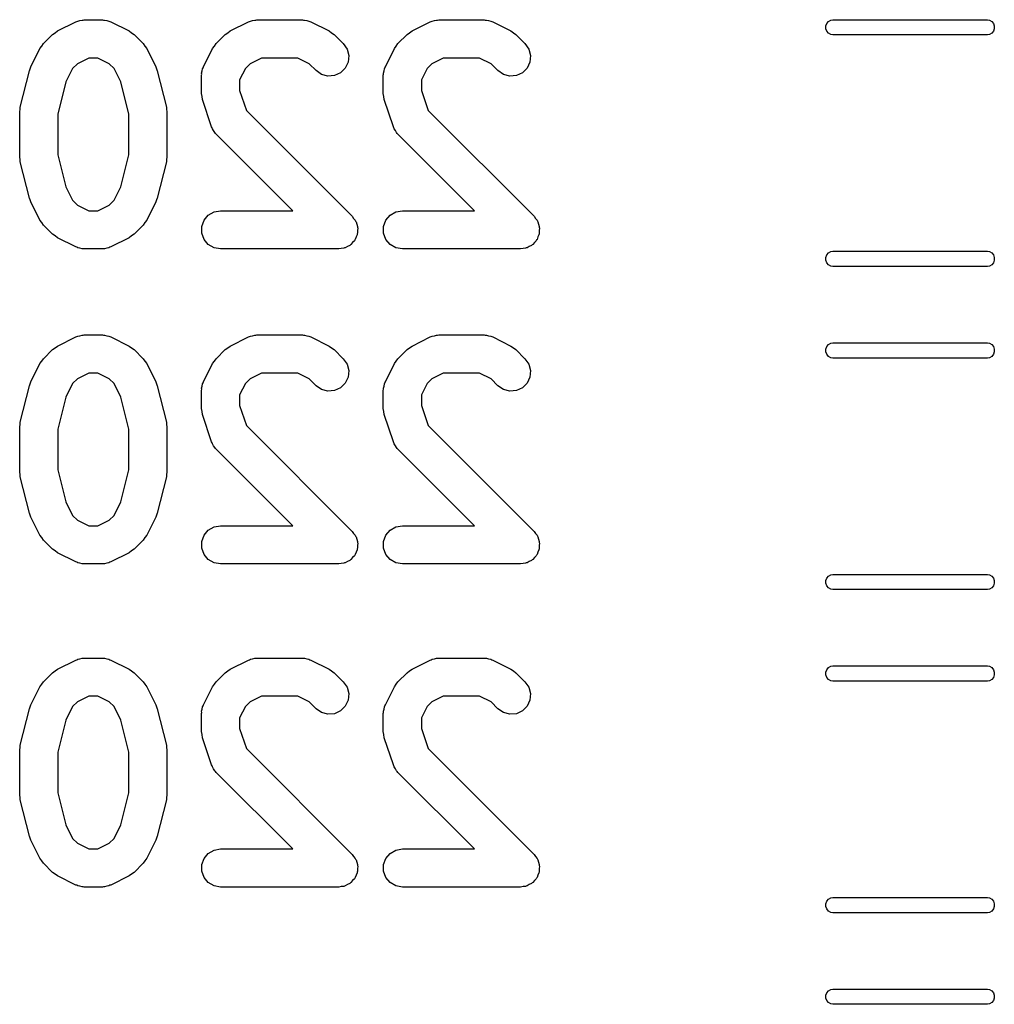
# Model space of a CAD drawing. Extents: x 81 to 161, y -172 to -32.
# Tile 26 of 32: x 128 to 135, y -91 to -83. Entities that reach past the tile are written whole.
import ezdxf

# ---------------------------------------------------------------- set-up
doc = ezdxf.new("R2010")
doc.units = 0
doc.header["$MEASUREMENT"] = 0
doc.layers.add('BLACK', color=7, linetype='CONTINUOUS')

msp = doc.modelspace()

# ---------------------------------------------------------------- linework, layer by layer
at = {"layer": 'BLACK', "linetype": 'CONTINUOUS'}
for p, q in [((127.99, -83.0628), (128.133, -82.9914)), ((128.133, -82.9914), (128.141, -82.9889)), ((128.141, -82.9889), (128.149, -82.9846)), ((128.149, -82.9846), (128.166, -82.9816)), ((128.166, -82.9816), (128.183, -82.9766)), ((128.183, -82.9766), (128.191, -82.9771)), ((128.191, -82.9771), (128.2, -82.9756)), ((128.2, -82.9756), (128.343, -82.9756)), ((128.343, -82.9756), (128.351, -82.9771)), ((128.351, -82.9771), (128.36, -82.9766)), ((128.36, -82.9766), (128.377, -82.9816)), ((128.377, -82.9816), (128.394, -82.9846)), ((128.394, -82.9846), (128.402, -82.9889)), ((128.402, -82.9889), (128.41, -82.9914)), ((128.41, -82.9914), (128.553, -83.0628)), ((129.347, -83.0628), (129.49, -82.9914)), ((129.49, -82.9914), (129.498, -82.9889)), ((129.498, -82.9889), (129.506, -82.9846)), ((129.506, -82.9846), (129.523, -82.9816)), ((129.523, -82.9816), (129.54, -82.9766)), ((129.54, -82.9766), (129.549, -82.9771)), ((129.549, -82.9771), (129.557, -82.9756)), ((129.557, -82.9756), (129.914, -82.9756)), ((129.914, -82.9756), (129.923, -82.9771)), ((129.923, -82.9771), (129.931, -82.9766)), ((129.931, -82.9766), (129.948, -82.9816)), ((129.948, -82.9816), (129.966, -82.9846)), ((129.966, -82.9846), (129.973, -82.9889)), ((129.973, -82.9889), (129.981, -82.9914)), ((129.981, -82.9914), (130.124, -83.0628)), ((130.776, -83.0628), (130.919, -82.9914)), ((130.919, -82.9914), (130.927, -82.9889)), ((130.927, -82.9889), (130.934, -82.9846)), ((130.934, -82.9846), (130.952, -82.9816)), ((130.952, -82.9816), (130.969, -82.9766)), ((130.969, -82.9766), (130.977, -82.9771)), ((130.977, -82.9771), (130.986, -82.9756)), ((130.986, -82.9756), (131.343, -82.9756)), ((131.343, -82.9756), (131.351, -82.9771)), ((131.351, -82.9771), (131.36, -82.9766)), ((131.36, -82.9766), (131.377, -82.9816)), ((131.377, -82.9816), (131.394, -82.9846)), ((131.394, -82.9846), (131.402, -82.9889)), ((131.402, -82.9889), (131.41, -82.9914)), ((131.41, -82.9914), (131.553, -83.0628)), ((134.027, -83.0234), (134.035, -83.0035)), ((134.027, -83.0446), (134.027, -83.0234)), ((134.035, -83.0645), (134.027, -83.0446)), ((134.035, -83.0035), (134.048, -82.9873)), ((134.048, -82.9873), (134.066, -82.9768)), ((134.066, -82.9768), (134.082, -82.974)), ((134.082, -82.974), (135.297, -82.974)), ((135.297, -82.974), (135.312, -82.9768)), ((135.312, -82.9768), (135.331, -82.9873)), ((135.331, -82.9873), (135.344, -83.0035)), ((135.344, -83.0035), (135.351, -83.0234)), ((135.351, -83.0446), (135.344, -83.0645)), ((135.351, -83.0234), (135.351, -83.0446)), ((127.88, -83.1624), (127.951, -83.0909)), ((127.951, -83.0909), (127.971, -83.0772)), ((127.971, -83.0772), (127.99, -83.0628)), ((128.553, -83.0628), (128.572, -83.0771)), ((128.572, -83.0771), (128.592, -83.0909)), ((128.592, -83.0909), (128.663, -83.1624)), ((129.237, -83.1624), (129.308, -83.0909)), ((129.308, -83.0909), (129.328, -83.0772)), ((129.328, -83.0772), (129.347, -83.0628)), ((130.124, -83.0628), (130.144, -83.0771)), ((130.144, -83.0771), (130.163, -83.0909)), ((130.163, -83.0909), (130.235, -83.1624)), ((130.665, -83.1624), (130.737, -83.0909)), ((130.737, -83.0909), (130.756, -83.0771)), ((130.756, -83.0771), (130.776, -83.0628)), ((131.553, -83.0628), (131.572, -83.0771)), ((131.572, -83.0771), (131.592, -83.0909)), ((131.592, -83.0909), (131.663, -83.1624)), ((134.048, -83.0807), (134.035, -83.0645)), ((134.066, -83.0913), (134.048, -83.0807)), ((134.082, -83.094), (134.066, -83.0913)), ((135.297, -83.094), (134.082, -83.094)), ((135.312, -83.0913), (135.297, -83.094)), ((135.331, -83.0807), (135.312, -83.0913)), ((135.344, -83.0645), (135.331, -83.0807)), ((127.78, -83.3442), (127.852, -83.2013)), ((127.852, -83.2013), (127.866, -83.1821)), ((127.866, -83.1821), (127.88, -83.1624)), ((128.663, -83.1624), (128.677, -83.182)), ((128.677, -83.182), (128.691, -83.2013)), ((128.691, -83.2013), (128.763, -83.3442)), ((129.137, -83.3442), (129.209, -83.2013)), ((129.209, -83.2013), (129.223, -83.1821)), ((129.223, -83.1821), (129.237, -83.1624)), ((130.235, -83.1624), (130.265, -83.205)), ((130.566, -83.3442), (130.637, -83.2013)), ((130.637, -83.2013), (130.652, -83.182)), ((130.652, -83.182), (130.665, -83.1624)), ((131.663, -83.1624), (131.693, -83.205)), ((128.235, -83.2756), (128.146, -83.3203)), ((128.307, -83.2756), (128.235, -83.2756)), ((128.397, -83.3203), (128.307, -83.2756)), ((129.593, -83.2756), (129.503, -83.3203)), ((129.879, -83.2756), (129.593, -83.2756)), ((129.968, -83.3203), (129.879, -83.2756)), ((130.265, -83.205), (130.278, -83.2554)), ((130.278, -83.2554), (130.273, -83.3072)), ((131.021, -83.2756), (130.932, -83.3203)), ((131.307, -83.2756), (131.021, -83.2756)), ((131.397, -83.3203), (131.307, -83.2756)), ((131.693, -83.205), (131.707, -83.2554)), ((131.707, -83.2554), (131.702, -83.3073)), ((127.775, -83.3599), (127.78, -83.3442)), ((128.109, -83.3573), (128.056, -83.4636)), ((128.146, -83.3203), (128.109, -83.3573)), ((128.434, -83.3573), (128.397, -83.3203)), ((128.487, -83.4636), (128.434, -83.3573)), ((128.763, -83.3442), (128.767, -83.3599)), ((129.13, -83.36), (129.135, -83.3525)), ((129.135, -83.3525), (129.137, -83.3442)), ((129.466, -83.3573), (129.421, -83.4467)), ((129.503, -83.3203), (129.466, -83.3573)), ((130.023, -83.3745), (129.968, -83.3203)), ((130.251, -83.3545), (130.215, -83.3913)), ((130.273, -83.3072), (130.251, -83.3545)), ((130.559, -83.36), (130.563, -83.3525)), ((130.563, -83.3525), (130.566, -83.3442)), ((130.895, -83.3573), (130.85, -83.4467)), ((130.932, -83.3203), (130.895, -83.3573)), ((131.451, -83.3745), (131.397, -83.3203)), ((131.68, -83.3545), (131.643, -83.3913)), ((131.702, -83.3073), (131.68, -83.3545)), ((127.697, -83.6606), (127.769, -83.3749)), ((127.769, -83.3749), (127.775, -83.3599)), ((128.767, -83.3599), (128.774, -83.3749)), ((128.774, -83.3749), (128.846, -83.6606)), ((129.121, -83.4113), (129.123, -83.4028)), ((129.121, -83.5541), (129.121, -83.4113)), ((129.122, -83.3941), (129.127, -83.3773)), ((129.123, -83.4028), (129.122, -83.3941)), ((129.127, -83.3773), (129.13, -83.36)), ((130.065, -83.4044), (130.023, -83.3745)), ((130.115, -83.4179), (130.065, -83.4044)), ((130.167, -83.4133), (130.115, -83.4179)), ((130.215, -83.3913), (130.167, -83.4133)), ((130.55, -83.4113), (130.552, -83.4028)), ((130.55, -83.5541), (130.55, -83.4113)), ((130.551, -83.3941), (130.556, -83.3773)), ((130.552, -83.4028), (130.551, -83.3941)), ((130.556, -83.3773), (130.559, -83.36)), ((131.494, -83.4044), (131.451, -83.3745)), ((131.544, -83.4179), (131.494, -83.4044)), ((131.596, -83.4133), (131.544, -83.4179)), ((131.643, -83.3913), (131.596, -83.4133)), ((128.056, -83.4636), (127.993, -83.7155)), ((128.55, -83.7155), (128.487, -83.4636)), ((129.421, -83.4467), (129.421, -83.5298)), ((130.85, -83.4467), (130.85, -83.5298)), ((129.126, -83.5778), (129.121, -83.5541)), ((129.129, -83.6016), (129.126, -83.5778)), ((129.421, -83.5298), (129.474, -83.6874)), ((130.554, -83.5778), (130.55, -83.5541)), ((130.558, -83.6016), (130.554, -83.5778)), ((130.85, -83.5298), (130.903, -83.6874)), ((127.696, -83.6789), (127.697, -83.6606)), ((128.846, -83.6606), (128.847, -83.6789)), ((129.201, -83.8159), (129.129, -83.6016)), ((130.629, -83.8159), (130.558, -83.6016)), ((127.693, -83.697), (127.696, -83.6789)), ((127.693, -84.0541), (127.693, -83.697)), ((127.993, -83.7155), (127.993, -84.0357)), ((128.55, -84.0357), (128.55, -83.7155)), ((128.847, -83.6789), (128.85, -83.697)), ((128.85, -83.697), (128.85, -84.0541)), ((129.474, -83.6874), (130.306, -84.5195)), ((130.903, -83.6874), (131.735, -84.5195)), ((129.205, -83.8235), (129.201, -83.8159)), ((129.207, -83.8318), (129.205, -83.8235)), ((130.633, -83.8235), (130.629, -83.8159)), ((130.635, -83.8318), (130.633, -83.8235)), ((129.217, -83.8462), (129.207, -83.8318)), ((129.225, -83.8617), (129.217, -83.8462)), ((129.232, -83.8674), (129.225, -83.8617)), ((129.237, -83.8745), (129.232, -83.8674)), ((129.838, -84.4756), (129.237, -83.8745)), ((130.646, -83.8462), (130.635, -83.8318)), ((130.654, -83.8617), (130.646, -83.8462)), ((130.66, -83.8674), (130.654, -83.8617)), ((130.665, -83.8745), (130.66, -83.8674)), ((131.266, -84.4756), (130.665, -83.8745)), ((127.696, -84.0722), (127.693, -84.0541)), ((127.993, -84.0357), (128.056, -84.2875)), ((128.487, -84.2875), (128.55, -84.0357)), ((128.85, -84.0541), (128.847, -84.0722)), ((127.697, -84.0905), (127.696, -84.0722)), ((127.769, -84.3762), (127.697, -84.0905)), ((128.846, -84.0905), (128.774, -84.3762)), ((128.847, -84.0722), (128.846, -84.0905)), ((128.056, -84.2875), (128.109, -84.3939)), ((128.434, -84.3939), (128.487, -84.2875)), ((127.775, -84.3912), (127.769, -84.3762)), ((127.78, -84.4069), (127.775, -84.3912)), ((127.852, -84.5498), (127.78, -84.4069)), ((128.109, -84.3939), (128.146, -84.4309)), ((128.146, -84.4309), (128.235, -84.4756)), ((128.307, -84.4756), (128.397, -84.4309)), ((128.397, -84.4309), (128.434, -84.3939)), ((128.763, -84.4069), (128.691, -84.5498)), ((128.767, -84.3912), (128.763, -84.4069)), ((128.774, -84.3762), (128.767, -84.3912)), ((128.235, -84.4756), (128.307, -84.4756)), ((129.142, -84.5506), (129.175, -84.5107)), ((129.175, -84.5107), (129.22, -84.4846)), ((129.22, -84.4846), (129.271, -84.4756)), ((129.271, -84.4756), (129.838, -84.4756)), ((130.306, -84.5195), (130.317, -84.5356)), ((130.57, -84.5506), (130.604, -84.5107)), ((130.604, -84.5107), (130.649, -84.4846)), ((130.649, -84.4846), (130.7, -84.4756)), ((130.7, -84.4756), (131.266, -84.4756)), ((131.735, -84.5195), (131.746, -84.5356)), ((127.866, -84.5691), (127.852, -84.5498)), ((127.88, -84.5888), (127.866, -84.5691)), ((127.951, -84.6602), (127.88, -84.5888)), ((128.663, -84.5888), (128.592, -84.6602)), ((128.677, -84.5691), (128.663, -84.5888)), ((128.691, -84.5498), (128.677, -84.5691)), ((129.124, -84.5995), (129.142, -84.5506)), ((130.317, -84.5356), (130.33, -84.5506)), ((130.33, -84.5506), (130.332, -84.5568)), ((130.332, -84.5568), (130.336, -84.5622)), ((130.336, -84.5622), (130.341, -84.5811)), ((130.341, -84.5811), (130.348, -84.5995)), ((130.552, -84.5995), (130.57, -84.5506)), ((131.746, -84.5356), (131.758, -84.5506)), ((131.758, -84.5506), (131.761, -84.5568)), ((131.761, -84.5568), (131.765, -84.5622)), ((131.765, -84.5622), (131.77, -84.5811)), ((131.77, -84.5811), (131.776, -84.5995)), ((127.971, -84.674), (127.951, -84.6602)), ((127.99, -84.6883), (127.971, -84.674)), ((128.572, -84.674), (128.553, -84.6883)), ((128.592, -84.6602), (128.572, -84.674)), ((129.124, -84.6516), (129.124, -84.5995)), ((129.142, -84.7006), (129.124, -84.6516)), ((130.345, -84.6644), (130.337, -84.6822)), ((130.348, -84.6516), (130.345, -84.6578)), ((130.345, -84.6578), (130.345, -84.6644)), ((130.348, -84.5995), (130.348, -84.6061)), ((130.348, -84.6061), (130.349, -84.6125)), ((130.349, -84.6125), (130.348, -84.632)), ((130.348, -84.632), (130.348, -84.6516)), ((130.552, -84.6516), (130.552, -84.5995)), ((130.57, -84.7006), (130.552, -84.6516)), ((131.773, -84.6644), (131.765, -84.6822)), ((131.774, -84.6578), (131.773, -84.6644)), ((131.776, -84.6516), (131.774, -84.6578)), ((131.776, -84.5995), (131.776, -84.6061)), ((131.776, -84.6061), (131.778, -84.6125)), ((131.778, -84.6125), (131.776, -84.632)), ((131.776, -84.632), (131.776, -84.6516)), ((128.133, -84.7597), (127.99, -84.6883)), ((128.553, -84.6883), (128.41, -84.7597)), ((129.175, -84.7405), (129.142, -84.7006)), ((129.22, -84.7665), (129.175, -84.7405)), ((130.286, -84.7484), (130.268, -84.7567)), ((130.291, -84.7438), (130.286, -84.7484)), ((130.296, -84.7405), (130.291, -84.7438)), ((130.309, -84.7255), (130.296, -84.7405)), ((130.323, -84.7116), (130.309, -84.7255)), ((130.326, -84.7056), (130.323, -84.7116)), ((130.33, -84.7006), (130.326, -84.7056)), ((130.337, -84.6822), (130.33, -84.7006)), ((130.604, -84.7405), (130.57, -84.7006)), ((130.649, -84.7665), (130.604, -84.7405)), ((131.715, -84.7484), (131.697, -84.7567)), ((131.719, -84.7438), (131.715, -84.7484)), ((131.725, -84.7405), (131.719, -84.7438)), ((131.738, -84.7255), (131.725, -84.7405)), ((131.751, -84.7116), (131.738, -84.7255)), ((131.754, -84.7056), (131.751, -84.7116)), ((131.758, -84.7006), (131.754, -84.7056)), ((131.765, -84.6822), (131.758, -84.7006)), ((128.141, -84.7622), (128.133, -84.7597)), ((128.149, -84.7665), (128.141, -84.7622)), ((128.166, -84.7696), (128.149, -84.7665)), ((128.183, -84.7746), (128.166, -84.7696)), ((128.191, -84.7741), (128.183, -84.7746)), ((128.2, -84.7756), (128.191, -84.7741)), ((128.343, -84.7756), (128.2, -84.7756)), ((128.351, -84.7741), (128.343, -84.7756)), ((128.36, -84.7746), (128.351, -84.7741)), ((128.377, -84.7696), (128.36, -84.7746)), ((128.394, -84.7665), (128.377, -84.7696)), ((128.402, -84.7622), (128.394, -84.7665)), ((128.41, -84.7597), (128.402, -84.7622)), ((129.271, -84.7756), (129.22, -84.7665)), ((130.2, -84.7756), (129.271, -84.7756)), ((130.219, -84.7722), (130.2, -84.7756)), ((130.239, -84.7705), (130.219, -84.7722)), ((130.245, -84.7677), (130.239, -84.7705)), ((130.251, -84.7665), (130.245, -84.7677)), ((130.268, -84.7567), (130.251, -84.7665)), ((130.7, -84.7756), (130.649, -84.7665)), ((131.629, -84.7756), (130.7, -84.7756)), ((131.648, -84.7722), (131.629, -84.7756)), ((131.667, -84.7705), (131.648, -84.7722)), ((131.673, -84.7677), (131.667, -84.7705)), ((131.68, -84.7665), (131.673, -84.7677)), ((131.697, -84.7567), (131.68, -84.7665)), ((134.027, -84.8434), (134.035, -84.8235)), ((134.035, -84.8235), (134.048, -84.8073)), ((134.048, -84.8073), (134.066, -84.7968)), ((134.066, -84.7968), (134.082, -84.794)), ((134.082, -84.794), (135.297, -84.794)), ((135.297, -84.794), (135.312, -84.7968)), ((135.312, -84.7968), (135.331, -84.8073)), ((135.331, -84.8073), (135.344, -84.8235)), ((135.344, -84.8235), (135.351, -84.8434)), ((134.027, -84.8646), (134.027, -84.8434)), ((134.035, -84.8845), (134.027, -84.8646)), ((134.048, -84.9007), (134.035, -84.8845)), ((134.066, -84.9113), (134.048, -84.9007)), ((135.331, -84.9007), (135.312, -84.9113)), ((135.344, -84.8845), (135.331, -84.9007)), ((135.351, -84.8646), (135.344, -84.8845)), ((135.351, -84.8434), (135.351, -84.8646)), ((134.082, -84.914), (134.066, -84.9113)), ((135.297, -84.914), (134.082, -84.914)), ((135.312, -84.9113), (135.297, -84.914)), ((127.99, -85.5393), (128.133, -85.4679)), ((128.133, -85.4679), (128.141, -85.4654)), ((128.141, -85.4654), (128.149, -85.4611)), ((128.149, -85.4611), (128.166, -85.4581)), ((128.166, -85.4581), (128.183, -85.4531)), ((128.183, -85.4531), (128.191, -85.4536)), ((128.191, -85.4536), (128.2, -85.4521)), ((128.2, -85.4521), (128.343, -85.4521)), ((128.343, -85.4521), (128.351, -85.4536)), ((128.351, -85.4536), (128.36, -85.4531)), ((128.36, -85.4531), (128.377, -85.4581)), ((128.377, -85.4581), (128.394, -85.4611)), ((128.394, -85.4611), (128.402, -85.4654)), ((128.402, -85.4654), (128.41, -85.4679)), ((128.41, -85.4679), (128.553, -85.5393)), ((129.347, -85.5393), (129.49, -85.4679)), ((129.49, -85.4679), (129.498, -85.4654)), ((129.498, -85.4654), (129.506, -85.4611)), ((129.506, -85.4611), (129.523, -85.4581)), ((129.523, -85.4581), (129.54, -85.4531)), ((129.54, -85.4531), (129.549, -85.4536)), ((129.549, -85.4536), (129.557, -85.4521)), ((129.557, -85.4521), (129.914, -85.4521)), ((129.914, -85.4521), (129.923, -85.4536)), ((129.923, -85.4536), (129.931, -85.4531)), ((129.931, -85.4531), (129.948, -85.4581)), ((129.948, -85.4581), (129.966, -85.4611)), ((129.966, -85.4611), (129.973, -85.4654)), ((129.973, -85.4654), (129.981, -85.4679)), ((129.981, -85.4679), (130.124, -85.5393)), ((130.776, -85.5393), (130.919, -85.4679)), ((130.919, -85.4679), (130.927, -85.4654)), ((130.927, -85.4654), (130.934, -85.4611)), ((130.934, -85.4611), (130.952, -85.4581)), ((130.952, -85.4581), (130.969, -85.4531)), ((130.969, -85.4531), (130.977, -85.4536)), ((130.977, -85.4536), (130.986, -85.4521)), ((130.986, -85.4521), (131.343, -85.4521)), ((131.343, -85.4521), (131.351, -85.4536)), ((131.351, -85.4536), (131.36, -85.4531)), ((131.36, -85.4531), (131.377, -85.4581)), ((131.377, -85.4581), (131.394, -85.4611)), ((131.394, -85.4611), (131.402, -85.4654)), ((131.402, -85.4654), (131.41, -85.4679)), ((131.41, -85.4679), (131.553, -85.5393)), ((134.048, -85.5273), (134.066, -85.5168)), ((134.066, -85.5168), (134.082, -85.514)), ((134.082, -85.514), (135.297, -85.514)), ((135.297, -85.514), (135.312, -85.5168)), ((135.312, -85.5168), (135.331, -85.5273)), ((127.88, -85.6389), (127.951, -85.5674)), ((127.951, -85.5674), (127.971, -85.5537)), ((127.971, -85.5537), (127.99, -85.5393)), ((128.553, -85.5393), (128.572, -85.5536)), ((128.572, -85.5536), (128.592, -85.5674)), ((128.592, -85.5674), (128.663, -85.6389)), ((129.237, -85.6389), (129.308, -85.5674)), ((129.308, -85.5674), (129.328, -85.5536)), ((129.328, -85.5536), (129.347, -85.5393)), ((130.124, -85.5393), (130.144, -85.5536)), ((130.144, -85.5536), (130.163, -85.5674)), ((130.163, -85.5674), (130.235, -85.6389)), ((130.665, -85.6389), (130.737, -85.5674)), ((130.737, -85.5674), (130.756, -85.5536)), ((130.756, -85.5536), (130.776, -85.5393)), ((131.553, -85.5393), (131.572, -85.5536)), ((131.572, -85.5536), (131.592, -85.5674)), ((131.592, -85.5674), (131.663, -85.6389)), ((134.027, -85.5634), (134.035, -85.5435)), ((134.027, -85.5846), (134.027, -85.5634)), ((134.035, -85.6045), (134.027, -85.5846)), ((134.035, -85.5435), (134.048, -85.5273)), ((135.331, -85.5273), (135.344, -85.5435)), ((135.344, -85.5435), (135.351, -85.5634)), ((135.351, -85.5846), (135.344, -85.6045)), ((135.351, -85.5634), (135.351, -85.5846)), ((127.78, -85.8207), (127.852, -85.6778)), ((127.852, -85.6778), (127.866, -85.6586)), ((127.866, -85.6586), (127.88, -85.6389)), ((128.663, -85.6389), (128.677, -85.6585)), ((128.677, -85.6585), (128.691, -85.6778)), ((128.691, -85.6778), (128.763, -85.8207)), ((129.137, -85.8207), (129.209, -85.6778)), ((129.209, -85.6778), (129.223, -85.6586)), ((129.223, -85.6586), (129.237, -85.6389)), ((130.235, -85.6389), (130.265, -85.6815)), ((130.265, -85.6815), (130.278, -85.7319)), ((130.566, -85.8207), (130.637, -85.6778)), ((130.637, -85.6778), (130.652, -85.6585)), ((130.652, -85.6585), (130.665, -85.6389)), ((131.663, -85.6389), (131.693, -85.6815)), ((131.693, -85.6815), (131.707, -85.7319)), ((134.048, -85.6207), (134.035, -85.6045)), ((134.066, -85.6313), (134.048, -85.6207)), ((134.082, -85.634), (134.066, -85.6313)), ((135.297, -85.634), (134.082, -85.634)), ((135.312, -85.6313), (135.297, -85.634)), ((135.331, -85.6207), (135.312, -85.6313)), ((135.344, -85.6045), (135.331, -85.6207)), ((128.235, -85.7521), (128.146, -85.7968)), ((128.307, -85.7521), (128.235, -85.7521)), ((128.397, -85.7968), (128.307, -85.7521)), ((129.593, -85.7521), (129.503, -85.7968)), ((129.879, -85.7521), (129.593, -85.7521)), ((129.968, -85.7968), (129.879, -85.7521)), ((130.278, -85.7319), (130.273, -85.7837)), ((131.021, -85.7521), (130.932, -85.7968)), ((131.307, -85.7521), (131.021, -85.7521)), ((131.397, -85.7968), (131.307, -85.7521)), ((131.707, -85.7319), (131.702, -85.7838)), ((127.769, -85.8514), (127.775, -85.8364)), ((127.775, -85.8364), (127.78, -85.8207)), ((128.109, -85.8338), (128.056, -85.9401)), ((128.146, -85.7968), (128.109, -85.8338)), ((128.434, -85.8338), (128.397, -85.7968)), ((128.487, -85.9401), (128.434, -85.8338)), ((128.763, -85.8207), (128.767, -85.8364)), ((128.767, -85.8364), (128.774, -85.8514)), ((129.127, -85.8538), (129.13, -85.8365)), ((129.13, -85.8365), (129.135, -85.829)), ((129.135, -85.829), (129.137, -85.8207)), ((129.466, -85.8338), (129.421, -85.9232)), ((129.503, -85.7968), (129.466, -85.8338)), ((130.023, -85.851), (129.968, -85.7968)), ((130.251, -85.831), (130.215, -85.8678)), ((130.273, -85.7837), (130.251, -85.831)), ((130.556, -85.8538), (130.559, -85.8365)), ((130.559, -85.8365), (130.563, -85.829)), ((130.563, -85.829), (130.566, -85.8207)), ((130.895, -85.8338), (130.85, -85.9232)), ((130.932, -85.7968), (130.895, -85.8338)), ((131.451, -85.851), (131.397, -85.7968)), ((131.68, -85.831), (131.643, -85.8678)), ((131.702, -85.7838), (131.68, -85.831)), ((127.697, -86.1371), (127.769, -85.8514)), ((128.774, -85.8514), (128.846, -86.1371)), ((129.121, -85.8878), (129.123, -85.8793)), ((129.121, -86.0306), (129.121, -85.8878)), ((129.122, -85.8706), (129.127, -85.8538)), ((129.123, -85.8793), (129.122, -85.8706)), ((130.065, -85.8809), (130.023, -85.851)), ((130.115, -85.8944), (130.065, -85.8809)), ((130.167, -85.8898), (130.115, -85.8944)), ((130.215, -85.8678), (130.167, -85.8898)), ((130.55, -85.8878), (130.552, -85.8793)), ((130.55, -86.0306), (130.55, -85.8878)), ((130.551, -85.8706), (130.556, -85.8538)), ((130.552, -85.8793), (130.551, -85.8706)), ((131.494, -85.8809), (131.451, -85.851)), ((131.544, -85.8944), (131.494, -85.8809)), ((131.596, -85.8898), (131.544, -85.8944)), ((131.643, -85.8678), (131.596, -85.8898)), ((128.056, -85.9401), (127.993, -86.192)), ((128.55, -86.192), (128.487, -85.9401)), ((129.421, -85.9232), (129.421, -86.0063)), ((130.85, -85.9232), (130.85, -86.0063)), ((129.126, -86.0543), (129.121, -86.0306)), ((129.129, -86.0781), (129.126, -86.0543)), ((129.421, -86.0063), (129.474, -86.1639)), ((130.554, -86.0543), (130.55, -86.0306)), ((130.558, -86.0781), (130.554, -86.0543)), ((130.85, -86.0063), (130.903, -86.1639)), ((127.696, -86.1554), (127.697, -86.1371)), ((128.846, -86.1371), (128.847, -86.1554)), ((129.201, -86.2924), (129.129, -86.0781)), ((130.629, -86.2924), (130.558, -86.0781)), ((127.693, -86.1735), (127.696, -86.1554)), ((127.693, -86.5306), (127.693, -86.1735)), ((127.993, -86.192), (127.993, -86.5122)), ((128.55, -86.5122), (128.55, -86.192)), ((128.847, -86.1554), (128.85, -86.1735)), ((128.85, -86.1735), (128.85, -86.5306)), ((129.474, -86.1639), (130.306, -86.996)), ((130.903, -86.1639), (131.735, -86.996)), ((129.205, -86.3), (129.201, -86.2924)), ((129.207, -86.3083), (129.205, -86.3)), ((130.633, -86.3), (130.629, -86.2924)), ((130.635, -86.3083), (130.633, -86.3)), ((129.217, -86.3227), (129.207, -86.3083)), ((129.225, -86.3382), (129.217, -86.3227)), ((129.232, -86.3439), (129.225, -86.3382)), ((129.237, -86.351), (129.232, -86.3439)), ((129.838, -86.9521), (129.237, -86.351)), ((130.646, -86.3227), (130.635, -86.3083)), ((130.654, -86.3382), (130.646, -86.3227)), ((130.66, -86.3439), (130.654, -86.3382)), ((130.665, -86.351), (130.66, -86.3439)), ((131.266, -86.9521), (130.665, -86.351)), ((127.696, -86.5487), (127.693, -86.5306)), ((127.993, -86.5122), (128.056, -86.764)), ((128.487, -86.764), (128.55, -86.5122)), ((128.85, -86.5306), (128.847, -86.5487)), ((127.697, -86.567), (127.696, -86.5487)), ((127.769, -86.8527), (127.697, -86.567)), ((128.846, -86.567), (128.774, -86.8527)), ((128.847, -86.5487), (128.846, -86.567)), ((128.056, -86.764), (128.109, -86.8704)), ((128.434, -86.8704), (128.487, -86.764)), ((127.775, -86.8677), (127.769, -86.8527)), ((127.78, -86.8834), (127.775, -86.8677)), ((127.852, -87.0263), (127.78, -86.8834)), ((128.109, -86.8704), (128.146, -86.9074)), ((128.146, -86.9074), (128.235, -86.9521)), ((128.307, -86.9521), (128.397, -86.9074)), ((128.397, -86.9074), (128.434, -86.8704)), ((128.763, -86.8834), (128.691, -87.0263)), ((128.767, -86.8677), (128.763, -86.8834)), ((128.774, -86.8527), (128.767, -86.8677)), ((128.235, -86.9521), (128.307, -86.9521)), ((129.142, -87.0271), (129.175, -86.9872)), ((129.175, -86.9872), (129.22, -86.9611)), ((129.22, -86.9611), (129.271, -86.9521)), ((129.271, -86.9521), (129.838, -86.9521)), ((130.306, -86.996), (130.317, -87.0121)), ((130.57, -87.0271), (130.604, -86.9872)), ((130.604, -86.9872), (130.649, -86.9611)), ((130.649, -86.9611), (130.7, -86.9521)), ((130.7, -86.9521), (131.266, -86.9521)), ((131.735, -86.996), (131.746, -87.0121)), ((127.866, -87.0456), (127.852, -87.0263)), ((127.88, -87.0653), (127.866, -87.0456)), ((127.951, -87.1367), (127.88, -87.0653)), ((128.663, -87.0653), (128.592, -87.1367)), ((128.677, -87.0456), (128.663, -87.0653)), ((128.691, -87.0263), (128.677, -87.0456)), ((129.124, -87.076), (129.142, -87.0271)), ((130.317, -87.0121), (130.33, -87.0271)), ((130.33, -87.0271), (130.332, -87.0333)), ((130.332, -87.0333), (130.336, -87.0387)), ((130.336, -87.0387), (130.341, -87.0576)), ((130.341, -87.0576), (130.348, -87.076)), ((130.552, -87.076), (130.57, -87.0271)), ((131.746, -87.0121), (131.758, -87.0271)), ((131.758, -87.0271), (131.761, -87.0333)), ((131.761, -87.0333), (131.765, -87.0387)), ((131.765, -87.0387), (131.77, -87.0576)), ((131.77, -87.0576), (131.776, -87.076)), ((127.971, -87.1505), (127.951, -87.1367)), ((127.99, -87.1648), (127.971, -87.1505)), ((128.572, -87.1505), (128.553, -87.1648)), ((128.592, -87.1367), (128.572, -87.1505)), ((129.124, -87.1281), (129.124, -87.076)), ((129.142, -87.1771), (129.124, -87.1281)), ((130.345, -87.1409), (130.337, -87.1587)), ((130.348, -87.1281), (130.345, -87.1343)), ((130.345, -87.1343), (130.345, -87.1409)), ((130.348, -87.076), (130.348, -87.0826)), ((130.348, -87.0826), (130.349, -87.089)), ((130.349, -87.089), (130.348, -87.1085)), ((130.348, -87.1085), (130.348, -87.1281)), ((130.552, -87.1281), (130.552, -87.076)), ((130.57, -87.1771), (130.552, -87.1281)), ((131.773, -87.1409), (131.765, -87.1587)), ((131.774, -87.1343), (131.773, -87.1409)), ((131.776, -87.1281), (131.774, -87.1343)), ((131.776, -87.076), (131.776, -87.0826)), ((131.776, -87.0826), (131.778, -87.089)), ((131.778, -87.089), (131.776, -87.1085)), ((131.776, -87.1085), (131.776, -87.1281)), ((128.133, -87.2362), (127.99, -87.1648)), ((128.553, -87.1648), (128.41, -87.2362)), ((129.175, -87.217), (129.142, -87.1771)), ((129.22, -87.243), (129.175, -87.217)), ((130.286, -87.2249), (130.268, -87.2332)), ((130.291, -87.2203), (130.286, -87.2249)), ((130.296, -87.217), (130.291, -87.2203)), ((130.309, -87.202), (130.296, -87.217)), ((130.323, -87.1881), (130.309, -87.202)), ((130.326, -87.1821), (130.323, -87.1881)), ((130.33, -87.1771), (130.326, -87.1821)), ((130.337, -87.1587), (130.33, -87.1771)), ((130.604, -87.217), (130.57, -87.1771)), ((130.649, -87.243), (130.604, -87.217)), ((131.715, -87.2249), (131.697, -87.2332)), ((131.719, -87.2203), (131.715, -87.2249)), ((131.725, -87.217), (131.719, -87.2203)), ((131.738, -87.202), (131.725, -87.217)), ((131.751, -87.1881), (131.738, -87.202)), ((131.754, -87.1821), (131.751, -87.1881)), ((131.758, -87.1771), (131.754, -87.1821)), ((131.765, -87.1587), (131.758, -87.1771)), ((128.141, -87.2387), (128.133, -87.2362)), ((128.149, -87.243), (128.141, -87.2387)), ((128.166, -87.2461), (128.149, -87.243)), ((128.183, -87.2511), (128.166, -87.2461)), ((128.191, -87.2506), (128.183, -87.2511)), ((128.2, -87.2521), (128.191, -87.2506)), ((128.343, -87.2521), (128.2, -87.2521)), ((128.351, -87.2506), (128.343, -87.2521)), ((128.36, -87.2511), (128.351, -87.2506)), ((128.377, -87.2461), (128.36, -87.2511)), ((128.394, -87.243), (128.377, -87.2461)), ((128.402, -87.2387), (128.394, -87.243)), ((128.41, -87.2362), (128.402, -87.2387)), ((129.271, -87.2521), (129.22, -87.243)), ((130.2, -87.2521), (129.271, -87.2521)), ((130.219, -87.2487), (130.2, -87.2521)), ((130.239, -87.247), (130.219, -87.2487)), ((130.245, -87.2442), (130.239, -87.247)), ((130.251, -87.243), (130.245, -87.2442)), ((130.268, -87.2332), (130.251, -87.243)), ((130.7, -87.2521), (130.649, -87.243)), ((131.629, -87.2521), (130.7, -87.2521)), ((131.648, -87.2487), (131.629, -87.2521)), ((131.667, -87.247), (131.648, -87.2487)), ((131.673, -87.2442), (131.667, -87.247)), ((131.68, -87.243), (131.673, -87.2442)), ((131.697, -87.2332), (131.68, -87.243)), ((134.027, -87.3834), (134.035, -87.3635)), ((134.027, -87.4046), (134.027, -87.3834)), ((134.035, -87.3635), (134.048, -87.3473)), ((134.048, -87.3473), (134.066, -87.3368)), ((134.066, -87.3368), (134.082, -87.334)), ((134.082, -87.334), (135.297, -87.334)), ((135.297, -87.334), (135.312, -87.3368)), ((135.312, -87.3368), (135.331, -87.3473)), ((135.331, -87.3473), (135.344, -87.3635)), ((135.344, -87.3635), (135.351, -87.3834)), ((135.351, -87.3834), (135.351, -87.4046)), ((134.035, -87.4245), (134.027, -87.4046)), ((134.048, -87.4407), (134.035, -87.4245)), ((134.066, -87.4513), (134.048, -87.4407)), ((134.082, -87.454), (134.066, -87.4513)), ((135.297, -87.454), (134.082, -87.454)), ((135.312, -87.4513), (135.297, -87.454)), ((135.331, -87.4407), (135.312, -87.4513)), ((135.344, -87.4245), (135.331, -87.4407)), ((135.351, -87.4046), (135.344, -87.4245)), ((128.141, -88.0054), (128.149, -88.0011)), ((128.149, -88.0011), (128.166, -87.9981)), ((128.166, -87.9981), (128.183, -87.9931)), ((128.183, -87.9931), (128.191, -87.9936)), ((128.191, -87.9936), (128.2, -87.9921)), ((128.2, -87.9921), (128.343, -87.9921)), ((128.343, -87.9921), (128.351, -87.9936)), ((128.351, -87.9936), (128.36, -87.9931)), ((128.36, -87.9931), (128.377, -87.9981)), ((128.377, -87.9981), (128.394, -88.0011)), ((128.394, -88.0011), (128.402, -88.0054)), ((129.498, -88.0054), (129.506, -88.0011)), ((129.506, -88.0011), (129.523, -87.9981)), ((129.523, -87.9981), (129.54, -87.9931)), ((129.54, -87.9931), (129.549, -87.9936)), ((129.549, -87.9936), (129.557, -87.9921)), ((129.557, -87.9921), (129.914, -87.9921)), ((129.914, -87.9921), (129.923, -87.9936)), ((129.923, -87.9936), (129.931, -87.9931)), ((129.931, -87.9931), (129.948, -87.9981)), ((129.948, -87.9981), (129.966, -88.0011)), ((129.966, -88.0011), (129.973, -88.0054)), ((130.927, -88.0054), (130.934, -88.0011)), ((130.934, -88.0011), (130.952, -87.9981)), ((130.952, -87.9981), (130.969, -87.9931)), ((130.969, -87.9931), (130.977, -87.9936)), ((130.977, -87.9936), (130.986, -87.9921)), ((130.986, -87.9921), (131.343, -87.9921)), ((131.343, -87.9921), (131.351, -87.9936)), ((131.351, -87.9936), (131.36, -87.9931)), ((131.36, -87.9931), (131.377, -87.9981)), ((131.377, -87.9981), (131.394, -88.0011)), ((131.394, -88.0011), (131.402, -88.0054)), ((127.971, -88.0937), (127.99, -88.0793)), ((127.99, -88.0793), (128.133, -88.0079)), ((128.133, -88.0079), (128.141, -88.0054)), ((128.402, -88.0054), (128.41, -88.0079)), ((128.41, -88.0079), (128.553, -88.0793)), ((128.553, -88.0793), (128.572, -88.0936)), ((129.328, -88.0936), (129.347, -88.0793)), ((129.347, -88.0793), (129.49, -88.0079)), ((129.49, -88.0079), (129.498, -88.0054)), ((129.973, -88.0054), (129.981, -88.0079)), ((129.981, -88.0079), (130.124, -88.0793)), ((130.124, -88.0793), (130.144, -88.0936)), ((130.756, -88.0936), (130.776, -88.0793)), ((130.776, -88.0793), (130.919, -88.0079)), ((130.919, -88.0079), (130.927, -88.0054)), ((131.402, -88.0054), (131.41, -88.0079)), ((131.41, -88.0079), (131.553, -88.0793)), ((131.553, -88.0793), (131.572, -88.0936)), ((134.035, -88.0835), (134.048, -88.0673)), ((134.048, -88.0673), (134.066, -88.0568)), ((134.066, -88.0568), (134.082, -88.054)), ((134.082, -88.054), (135.297, -88.054)), ((135.297, -88.054), (135.312, -88.0568)), ((135.312, -88.0568), (135.331, -88.0673)), ((135.331, -88.0673), (135.344, -88.0835)), ((127.88, -88.1789), (127.951, -88.1074)), ((127.951, -88.1074), (127.971, -88.0937)), ((128.572, -88.0936), (128.592, -88.1074)), ((128.592, -88.1074), (128.663, -88.1789)), ((129.237, -88.1789), (129.308, -88.1074)), ((129.308, -88.1074), (129.328, -88.0936)), ((130.144, -88.0936), (130.163, -88.1074)), ((130.163, -88.1074), (130.235, -88.1789)), ((130.665, -88.1789), (130.737, -88.1074)), ((130.737, -88.1074), (130.756, -88.0936)), ((131.572, -88.0936), (131.592, -88.1074)), ((131.592, -88.1074), (131.663, -88.1789)), ((134.027, -88.1034), (134.035, -88.0835)), ((134.027, -88.1246), (134.027, -88.1034)), ((134.035, -88.1445), (134.027, -88.1246)), ((134.048, -88.1607), (134.035, -88.1445)), ((135.344, -88.1445), (135.331, -88.1607)), ((135.344, -88.0835), (135.351, -88.1034)), ((135.351, -88.1246), (135.344, -88.1445)), ((135.351, -88.1034), (135.351, -88.1246)), ((127.78, -88.3607), (127.852, -88.2178)), ((127.852, -88.2178), (127.866, -88.1986)), ((127.866, -88.1986), (127.88, -88.1789)), ((128.663, -88.1789), (128.677, -88.1985)), ((128.677, -88.1985), (128.691, -88.2178)), ((128.691, -88.2178), (128.763, -88.3607)), ((129.137, -88.3607), (129.209, -88.2178)), ((129.209, -88.2178), (129.223, -88.1986)), ((129.223, -88.1986), (129.237, -88.1789)), ((130.235, -88.1789), (130.265, -88.2215)), ((130.265, -88.2215), (130.278, -88.2719)), ((130.566, -88.3607), (130.637, -88.2178)), ((130.637, -88.2178), (130.652, -88.1985)), ((130.652, -88.1985), (130.665, -88.1789)), ((131.663, -88.1789), (131.693, -88.2215)), ((131.693, -88.2215), (131.707, -88.2719)), ((134.066, -88.1713), (134.048, -88.1607)), ((134.082, -88.174), (134.066, -88.1713)), ((135.297, -88.174), (134.082, -88.174)), ((135.312, -88.1713), (135.297, -88.174)), ((135.331, -88.1607), (135.312, -88.1713)), ((128.235, -88.2921), (128.146, -88.3368)), ((128.307, -88.2921), (128.235, -88.2921)), ((128.397, -88.3368), (128.307, -88.2921)), ((129.593, -88.2921), (129.503, -88.3368)), ((129.879, -88.2921), (129.593, -88.2921)), ((129.968, -88.3368), (129.879, -88.2921)), ((130.278, -88.2719), (130.273, -88.3237)), ((131.021, -88.2921), (130.932, -88.3368)), ((131.307, -88.2921), (131.021, -88.2921)), ((131.397, -88.3368), (131.307, -88.2921)), ((131.707, -88.2719), (131.702, -88.3238)), ((127.769, -88.3914), (127.775, -88.3764)), ((127.775, -88.3764), (127.78, -88.3607)), ((128.109, -88.3738), (128.056, -88.4801)), ((128.146, -88.3368), (128.109, -88.3738)), ((128.434, -88.3738), (128.397, -88.3368)), ((128.487, -88.4801), (128.434, -88.3738)), ((128.763, -88.3607), (128.767, -88.3764)), ((128.767, -88.3764), (128.774, -88.3914)), ((129.127, -88.3938), (129.13, -88.3765)), ((129.13, -88.3765), (129.135, -88.369)), ((129.135, -88.369), (129.137, -88.3607)), ((129.466, -88.3738), (129.421, -88.4632)), ((129.503, -88.3368), (129.466, -88.3738)), ((130.023, -88.391), (129.968, -88.3368)), ((130.251, -88.371), (130.215, -88.4078)), ((130.273, -88.3237), (130.251, -88.371)), ((130.556, -88.3938), (130.559, -88.3765)), ((130.559, -88.3765), (130.563, -88.369)), ((130.563, -88.369), (130.566, -88.3607)), ((130.895, -88.3738), (130.85, -88.4632)), ((130.932, -88.3368), (130.895, -88.3738)), ((131.451, -88.391), (131.397, -88.3368)), ((131.68, -88.371), (131.643, -88.4078)), ((131.702, -88.3238), (131.68, -88.371)), ((127.697, -88.6771), (127.769, -88.3914)), ((128.774, -88.3914), (128.846, -88.6771)), ((129.121, -88.4278), (129.123, -88.4193)), ((129.121, -88.5706), (129.121, -88.4278)), ((129.122, -88.4106), (129.127, -88.3938)), ((129.123, -88.4193), (129.122, -88.4106)), ((129.421, -88.4632), (129.421, -88.5463)), ((130.065, -88.4209), (130.023, -88.391)), ((130.115, -88.4344), (130.065, -88.4209)), ((130.167, -88.4298), (130.115, -88.4344)), ((130.215, -88.4078), (130.167, -88.4298)), ((130.55, -88.4278), (130.552, -88.4193)), ((130.55, -88.5706), (130.55, -88.4278)), ((130.551, -88.4106), (130.556, -88.3938)), ((130.552, -88.4193), (130.551, -88.4106)), ((130.85, -88.4632), (130.85, -88.5463)), ((131.494, -88.4209), (131.451, -88.391)), ((131.544, -88.4344), (131.494, -88.4209)), ((131.596, -88.4298), (131.544, -88.4344)), ((131.643, -88.4078), (131.596, -88.4298)), ((128.056, -88.4801), (127.993, -88.732)), ((128.55, -88.732), (128.487, -88.4801)), ((129.126, -88.5943), (129.121, -88.5706)), ((129.129, -88.6181), (129.126, -88.5943)), ((129.201, -88.8324), (129.129, -88.6181)), ((129.421, -88.5463), (129.474, -88.7039)), ((130.554, -88.5943), (130.55, -88.5706)), ((130.558, -88.6181), (130.554, -88.5943)), ((130.629, -88.8324), (130.558, -88.6181)), ((130.85, -88.5463), (130.903, -88.7039)), ((127.693, -88.7135), (127.696, -88.6954)), ((127.696, -88.6954), (127.697, -88.6771)), ((128.846, -88.6771), (128.847, -88.6954)), ((128.847, -88.6954), (128.85, -88.7135)), ((127.693, -89.0706), (127.693, -88.7135)), ((127.993, -88.732), (127.993, -89.0522)), ((128.55, -89.0522), (128.55, -88.732)), ((128.85, -88.7135), (128.85, -89.0706)), ((129.474, -88.7039), (130.306, -89.536)), ((130.903, -88.7039), (131.735, -89.536)), ((129.205, -88.84), (129.201, -88.8324)), ((129.207, -88.8483), (129.205, -88.84)), ((129.217, -88.8627), (129.207, -88.8483)), ((130.633, -88.84), (130.629, -88.8324)), ((130.635, -88.8483), (130.633, -88.84)), ((130.646, -88.8627), (130.635, -88.8483)), ((129.225, -88.8782), (129.217, -88.8627)), ((129.232, -88.8839), (129.225, -88.8782)), ((129.237, -88.891), (129.232, -88.8839)), ((129.838, -89.4921), (129.237, -88.891)), ((130.654, -88.8782), (130.646, -88.8627)), ((130.66, -88.8839), (130.654, -88.8782)), ((130.665, -88.891), (130.66, -88.8839)), ((131.266, -89.4921), (130.665, -88.891)), ((127.696, -89.0887), (127.693, -89.0706)), ((127.993, -89.0522), (128.056, -89.304)), ((128.487, -89.304), (128.55, -89.0522)), ((128.85, -89.0706), (128.847, -89.0887)), ((127.697, -89.107), (127.696, -89.0887)), ((127.769, -89.3927), (127.697, -89.107)), ((128.846, -89.107), (128.774, -89.3927)), ((128.847, -89.0887), (128.846, -89.107)), ((128.056, -89.304), (128.109, -89.4104)), ((128.434, -89.4104), (128.487, -89.304)), ((127.775, -89.4077), (127.769, -89.3927)), ((128.774, -89.3927), (128.767, -89.4077)), ((127.78, -89.4234), (127.775, -89.4077)), ((127.852, -89.5663), (127.78, -89.4234)), ((128.109, -89.4104), (128.146, -89.4474)), ((128.146, -89.4474), (128.235, -89.4921)), ((128.307, -89.4921), (128.397, -89.4474)), ((128.397, -89.4474), (128.434, -89.4104)), ((128.763, -89.4234), (128.691, -89.5663)), ((128.767, -89.4077), (128.763, -89.4234)), ((128.235, -89.4921), (128.307, -89.4921)), ((129.142, -89.5671), (129.175, -89.5272)), ((129.175, -89.5272), (129.22, -89.5011)), ((129.22, -89.5011), (129.271, -89.4921)), ((129.271, -89.4921), (129.838, -89.4921)), ((130.306, -89.536), (130.317, -89.5521)), ((130.57, -89.5671), (130.604, -89.5272)), ((130.604, -89.5272), (130.649, -89.5011)), ((130.649, -89.5011), (130.7, -89.4921)), ((130.7, -89.4921), (131.266, -89.4921)), ((131.735, -89.536), (131.746, -89.5521)), ((127.866, -89.5856), (127.852, -89.5663)), ((127.88, -89.6053), (127.866, -89.5856)), ((127.951, -89.6767), (127.88, -89.6053)), ((128.663, -89.6053), (128.592, -89.6767)), ((128.677, -89.5856), (128.663, -89.6053)), ((128.691, -89.5663), (128.677, -89.5856)), ((129.124, -89.616), (129.142, -89.5671)), ((129.124, -89.6681), (129.124, -89.616)), ((130.317, -89.5521), (130.33, -89.5671)), ((130.33, -89.5671), (130.332, -89.5733)), ((130.332, -89.5733), (130.336, -89.5787)), ((130.336, -89.5787), (130.341, -89.5976)), ((130.341, -89.5976), (130.348, -89.616)), ((130.348, -89.616), (130.348, -89.6226)), ((130.348, -89.6226), (130.349, -89.629)), ((130.349, -89.629), (130.348, -89.6485)), ((130.552, -89.616), (130.57, -89.5671)), ((130.552, -89.6681), (130.552, -89.616)), ((131.746, -89.5521), (131.758, -89.5671)), ((131.758, -89.5671), (131.761, -89.5733)), ((131.761, -89.5733), (131.765, -89.5787)), ((131.765, -89.5787), (131.77, -89.5976)), ((131.77, -89.5976), (131.776, -89.616)), ((131.776, -89.616), (131.776, -89.6226)), ((131.776, -89.6226), (131.778, -89.629)), ((131.778, -89.629), (131.776, -89.6485)), ((127.971, -89.6905), (127.951, -89.6767)), ((127.99, -89.7048), (127.971, -89.6905)), ((128.133, -89.7762), (127.99, -89.7048)), ((128.553, -89.7048), (128.41, -89.7762)), ((128.572, -89.6905), (128.553, -89.7048)), ((128.592, -89.6767), (128.572, -89.6905)), ((129.142, -89.7171), (129.124, -89.6681)), ((130.337, -89.6987), (130.33, -89.7171)), ((130.345, -89.6809), (130.337, -89.6987)), ((130.348, -89.6681), (130.345, -89.6743)), ((130.345, -89.6743), (130.345, -89.6809)), ((130.348, -89.6485), (130.348, -89.6681)), ((130.57, -89.7171), (130.552, -89.6681)), ((131.765, -89.6987), (131.758, -89.7171)), ((131.773, -89.6809), (131.765, -89.6987)), ((131.774, -89.6743), (131.773, -89.6809)), ((131.776, -89.6681), (131.774, -89.6743)), ((131.776, -89.6485), (131.776, -89.6681)), ((128.141, -89.7787), (128.133, -89.7762)), ((128.149, -89.783), (128.141, -89.7787)), ((128.166, -89.7861), (128.149, -89.783)), ((128.394, -89.783), (128.377, -89.7861)), ((128.402, -89.7787), (128.394, -89.783)), ((128.41, -89.7762), (128.402, -89.7787)), ((129.175, -89.757), (129.142, -89.7171)), ((129.22, -89.783), (129.175, -89.757)), ((129.271, -89.7921), (129.22, -89.783)), ((130.251, -89.783), (130.245, -89.7842)), ((130.268, -89.7732), (130.251, -89.783)), ((130.286, -89.7649), (130.268, -89.7732)), ((130.291, -89.7603), (130.286, -89.7649)), ((130.296, -89.757), (130.291, -89.7603)), ((130.309, -89.742), (130.296, -89.757)), ((130.323, -89.7281), (130.309, -89.742)), ((130.326, -89.7221), (130.323, -89.7281)), ((130.33, -89.7171), (130.326, -89.7221)), ((130.604, -89.757), (130.57, -89.7171)), ((130.649, -89.783), (130.604, -89.757)), ((130.7, -89.7921), (130.649, -89.783)), ((131.68, -89.783), (131.673, -89.7842)), ((131.697, -89.7732), (131.68, -89.783)), ((131.715, -89.7649), (131.697, -89.7732)), ((131.719, -89.7603), (131.715, -89.7649)), ((131.725, -89.757), (131.719, -89.7603)), ((131.738, -89.742), (131.725, -89.757)), ((131.751, -89.7281), (131.738, -89.742)), ((131.754, -89.7221), (131.751, -89.7281)), ((131.758, -89.7171), (131.754, -89.7221)), ((128.183, -89.7911), (128.166, -89.7861)), ((128.191, -89.7906), (128.183, -89.7911)), ((128.2, -89.7921), (128.191, -89.7906)), ((128.343, -89.7921), (128.2, -89.7921)), ((128.351, -89.7906), (128.343, -89.7921)), ((128.36, -89.7911), (128.351, -89.7906)), ((128.377, -89.7861), (128.36, -89.7911)), ((130.2, -89.7921), (129.271, -89.7921)), ((130.219, -89.7887), (130.2, -89.7921)), ((130.239, -89.787), (130.219, -89.7887)), ((130.245, -89.7842), (130.239, -89.787)), ((131.629, -89.7921), (130.7, -89.7921)), ((131.648, -89.7887), (131.629, -89.7921)), ((131.667, -89.787), (131.648, -89.7887)), ((131.673, -89.7842), (131.667, -89.787)), ((134.027, -89.9234), (134.035, -89.9035)), ((134.027, -89.9446), (134.027, -89.9234)), ((134.035, -89.9035), (134.048, -89.8873)), ((134.048, -89.8873), (134.066, -89.8768)), ((134.066, -89.8768), (134.082, -89.874)), ((134.082, -89.874), (135.297, -89.874)), ((135.297, -89.874), (135.312, -89.8768)), ((135.312, -89.8768), (135.331, -89.8873)), ((135.331, -89.8873), (135.344, -89.9035)), ((135.344, -89.9035), (135.351, -89.9234)), ((135.351, -89.9234), (135.351, -89.9446)), ((134.035, -89.9645), (134.027, -89.9446)), ((134.048, -89.9807), (134.035, -89.9645)), ((134.066, -89.9913), (134.048, -89.9807)), ((134.082, -89.994), (134.066, -89.9913)), ((135.297, -89.994), (134.082, -89.994)), ((135.312, -89.9913), (135.297, -89.994)), ((135.331, -89.9807), (135.312, -89.9913)), ((135.344, -89.9645), (135.331, -89.9807)), ((135.351, -89.9446), (135.344, -89.9645)), ((134.027, -90.6434), (134.035, -90.6235)), ((134.035, -90.6235), (134.048, -90.6073)), ((134.048, -90.6073), (134.066, -90.5968)), ((134.066, -90.5968), (134.082, -90.594)), ((134.082, -90.594), (135.297, -90.594)), ((135.297, -90.594), (135.312, -90.5968)), ((135.312, -90.5968), (135.331, -90.6073)), ((135.331, -90.6073), (135.344, -90.6235)), ((135.344, -90.6235), (135.351, -90.6434)), ((134.027, -90.6646), (134.027, -90.6434)), ((134.035, -90.6845), (134.027, -90.6646)), ((134.048, -90.7007), (134.035, -90.6845)), ((134.066, -90.7113), (134.048, -90.7007)), ((134.082, -90.714), (134.066, -90.7113)), ((135.312, -90.7113), (135.297, -90.714)), ((135.331, -90.7007), (135.312, -90.7113)), ((135.344, -90.6845), (135.331, -90.7007)), ((135.351, -90.6646), (135.344, -90.6845)), ((135.351, -90.6434), (135.351, -90.6646)), ((135.297, -90.714), (134.082, -90.714))]:
    msp.add_line(p, q, dxfattribs=at)

doc.saveas('drawing.dxf')
